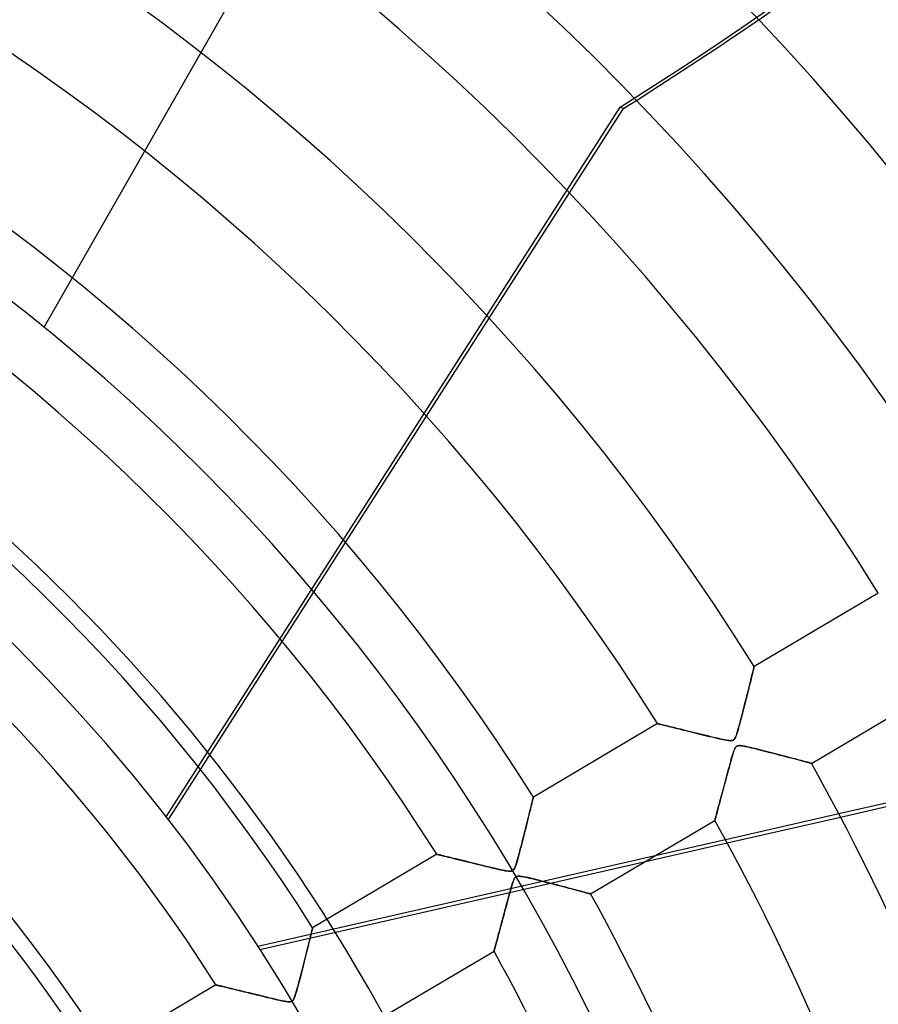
# Model space of a CAD drawing. Header units: millimetres. Extents: x -550 to 550, y -550 to 550.
# Tile 47 of 54: x 113 to 189, y 81 to 169. Entities that reach past the tile are written whole.
import ezdxf

# ---------------------------------------------------------------- set-up
doc = ezdxf.new("R2010")
doc.units = ezdxf.units.MM
doc.layers.add('HIDDEN', color=7, linetype='Continuous')
doc.layers.add('THICK', color=7, linetype='Continuous')

msp = doc.modelspace()

# ---------------------------------------------------------------- linework, layer by layer
at = {"layer": 'HIDDEN'}
for p, q in [((115.2, 141.417), (221.195, 327.246)), ((126.031, 97.92), (166.41, 160.989)), ((161.9, 153.368), (166.692, 160.853)), ((166.692, 160.853), (166.41, 160.989)), ((149.19, 133.516), (154.765, 142.224)), ((115.2, 141.417), (115.2, 141.417)), ((136.365, 113.485), (141.996, 122.279)), ((178.279, 111.091), (178.298, 111.168)), ((178.298, 111.168), (178.312, 111.224)), ((178.312, 111.224), (178.32, 111.258)), ((178.32, 111.258), (178.323, 111.269)), ((178.069, 110.238), (178.115, 110.425)), ((178.115, 110.425), (178.157, 110.593)), ((178.157, 110.593), (178.194, 110.745)), ((178.194, 110.745), (178.227, 110.879)), ((178.227, 110.879), (178.256, 110.995)), ((178.256, 110.995), (178.279, 111.091)), ((177.842, 109.325), (177.905, 109.578)), ((177.905, 109.578), (177.964, 109.815)), ((177.964, 109.815), (178.019, 110.035)), ((178.019, 110.035), (178.069, 110.238)), ((177.631, 108.484), (177.704, 108.776)), ((177.704, 108.776), (177.775, 109.056)), ((177.775, 109.056), (177.842, 109.325)), ((177.394, 107.551), (177.476, 107.871)), ((177.476, 107.871), (177.555, 108.182)), ((177.555, 108.182), (177.631, 108.484)), ((177.134, 106.55), (177.223, 106.891)), ((177.223, 106.891), (177.31, 107.224)), ((177.31, 107.224), (177.394, 107.551)), ((169.73, 106.187), (169.74, 106.185)), ((169.74, 106.185), (169.767, 106.178)), ((169.767, 106.178), (169.813, 106.167)), ((169.813, 106.167), (169.875, 106.152)), ((169.875, 106.152), (169.955, 106.133)), ((169.955, 106.133), (170.05, 106.11)), ((170.05, 106.11), (170.159, 106.083)), ((170.159, 106.083), (170.282, 106.053)), ((170.282, 106.053), (170.417, 106.02)), ((170.417, 106.02), (170.564, 105.984)), ((170.564, 105.984), (170.722, 105.946)), ((170.722, 105.946), (170.889, 105.905)), ((170.889, 105.905), (171.064, 105.862)), ((176.88, 105.625), (176.96, 105.905)), ((176.96, 105.905), (177.045, 106.215)), ((177.045, 106.215), (177.134, 106.55)), ((171.064, 105.862), (171.248, 105.817)), ((171.248, 105.817), (171.439, 105.771)), ((171.439, 105.771), (171.636, 105.722)), ((171.636, 105.722), (171.838, 105.673)), ((171.838, 105.673), (172.047, 105.621)), ((172.047, 105.621), (172.26, 105.569)), ((172.26, 105.569), (172.477, 105.516)), ((172.477, 105.516), (172.699, 105.461)), ((172.699, 105.461), (172.924, 105.406)), ((172.924, 105.406), (173.153, 105.349)), ((173.153, 105.349), (173.385, 105.292)), ((173.385, 105.292), (173.619, 105.235)), ((173.619, 105.235), (173.856, 105.177)), ((173.856, 105.177), (174.094, 105.119)), ((174.094, 105.119), (174.334, 105.06)), ((174.334, 105.06), (174.571, 105.003)), ((176.625, 104.913), (176.678, 105.022)), ((176.678, 105.022), (176.738, 105.177)), ((176.738, 105.177), (176.806, 105.38)), ((176.806, 105.38), (176.88, 105.625)), ((174.571, 105.003), (174.798, 104.948)), ((174.798, 104.948), (175.013, 104.897)), ((175.013, 104.897), (175.213, 104.851)), ((175.213, 104.851), (175.4, 104.809)), ((175.4, 104.809), (175.571, 104.771)), ((175.571, 104.771), (175.731, 104.739)), ((175.731, 104.739), (175.881, 104.711)), ((175.881, 104.711), (176.02, 104.69)), ((176.02, 104.69), (176.145, 104.678)), ((176.145, 104.678), (176.251, 104.675)), ((176.251, 104.675), (176.339, 104.683)), ((176.339, 104.683), (176.411, 104.702)), ((176.411, 104.702), (176.473, 104.733)), ((176.473, 104.733), (176.527, 104.777)), ((176.527, 104.777), (176.577, 104.835)), ((176.577, 104.835), (176.625, 104.913)), ((176.734, 104.146), (176.689, 104.098)), ((176.784, 104.182), (176.734, 104.146)), ((176.841, 104.209), (176.784, 104.182)), ((176.908, 104.227), (176.841, 104.209)), ((176.987, 104.235), (176.908, 104.227)), ((177.08, 104.234), (176.987, 104.235)), ((177.189, 104.225), (177.08, 104.234)), ((177.314, 104.207), (177.189, 104.225)), ((177.457, 104.182), (177.314, 104.207)), ((177.617, 104.15), (177.457, 104.182)), ((177.793, 104.112), (177.617, 104.15)), ((176.384, 103.348), (176.331, 103.167)), ((176.434, 103.509), (176.384, 103.348)), ((176.48, 103.649), (176.434, 103.509)), ((176.523, 103.771), (176.48, 103.649)), ((176.565, 103.876), (176.523, 103.771)), ((176.606, 103.965), (176.565, 103.876)), ((176.647, 104.039), (176.606, 103.965)), ((176.689, 104.098), (176.647, 104.039)), ((177.983, 104.068), (177.793, 104.112)), ((178.185, 104.02), (177.983, 104.068)), ((178.395, 103.97), (178.185, 104.02)), ((178.61, 103.917), (178.395, 103.97)), ((178.83, 103.862), (178.61, 103.917)), ((179.053, 103.806), (178.83, 103.862)), ((179.28, 103.748), (179.053, 103.806)), ((179.51, 103.689), (179.28, 103.748)), ((179.741, 103.63), (179.51, 103.689)), ((179.974, 103.57), (179.741, 103.63)), ((180.207, 103.509), (179.974, 103.57)), ((180.44, 103.449), (180.207, 103.509)), ((180.672, 103.388), (180.44, 103.449)), ((180.901, 103.328), (180.672, 103.388)), ((181.126, 103.269), (180.901, 103.328)), ((181.346, 103.211), (181.126, 103.269)), ((176.15, 102.523), (176.084, 102.28)), ((176.214, 102.753), (176.15, 102.523)), ((176.274, 102.968), (176.214, 102.753)), ((176.331, 103.167), (176.274, 102.968)), ((181.559, 103.155), (181.346, 103.211)), ((181.766, 103.101), (181.559, 103.155)), ((181.964, 103.048), (181.766, 103.101)), ((182.155, 102.997), (181.964, 103.048)), ((182.335, 102.949), (182.155, 102.997)), ((182.506, 102.904), (182.335, 102.949)), ((182.665, 102.862), (182.506, 102.904)), ((182.812, 102.822), (182.665, 102.862)), ((182.946, 102.787), (182.812, 102.822)), ((183.065, 102.755), (182.946, 102.787)), ((183.169, 102.727), (183.065, 102.755)), ((183.255, 102.704), (183.169, 102.727)), ((183.324, 102.686), (183.255, 102.704)), ((183.373, 102.672), (183.324, 102.686)), ((183.403, 102.664), (183.373, 102.672)), ((183.413, 102.661), (183.403, 102.664)), ((126.233, 97.66), (129.084, 102.113)), ((175.944, 101.762), (175.873, 101.496)), ((176.015, 102.026), (175.944, 101.762)), ((176.084, 102.28), (176.015, 102.026)), ((175.668, 100.731), (175.604, 100.49)), ((175.735, 100.979), (175.668, 100.731)), ((175.803, 101.234), (175.735, 100.979)), ((175.873, 101.496), (175.803, 101.234)), ((175.422, 99.812), (175.366, 99.601)), ((175.481, 100.03), (175.422, 99.812)), ((175.541, 100.256), (175.481, 100.03)), ((175.604, 100.49), (175.541, 100.256)), ((158.491, 98.837), (158.529, 98.995)), ((158.529, 98.995), (158.565, 99.139)), ((158.565, 99.139), (158.597, 99.269)), ((158.597, 99.269), (158.624, 99.383)), ((158.624, 99.383), (158.648, 99.479)), ((158.648, 99.479), (158.667, 99.557)), ((158.667, 99.557), (158.681, 99.613)), ((158.681, 99.613), (158.689, 99.648)), ((158.689, 99.648), (158.692, 99.659)), ((175.209, 99.02), (175.162, 98.842)), ((175.259, 99.205), (175.209, 99.02)), ((175.311, 99.399), (175.259, 99.205)), ((175.366, 99.601), (175.311, 99.399)), ((158.257, 97.891), (158.309, 98.099)), ((158.309, 98.099), (158.358, 98.298)), ((158.358, 98.298), (158.405, 98.488)), ((158.405, 98.488), (158.449, 98.668)), ((158.449, 98.668), (158.491, 98.837)), ((174.96, 98.093), (174.928, 97.977)), ((174.994, 98.221), (174.96, 98.093)), ((175.032, 98.361), (174.994, 98.221)), ((175.073, 98.512), (175.032, 98.361)), ((175.116, 98.673), (175.073, 98.512)), ((175.162, 98.842), (175.116, 98.673)), ((185.853, 98.177), (175.762, 95.874)), ((158.026, 96.965), (158.087, 97.209)), ((158.087, 97.209), (158.146, 97.445)), ((158.146, 97.445), (158.203, 97.673)), ((158.203, 97.673), (158.257, 97.891)), ((174.823, 97.588), (174.821, 97.58)), ((174.83, 97.613), (174.823, 97.588)), ((174.841, 97.655), (174.83, 97.613)), ((174.857, 97.713), (174.841, 97.655)), ((174.877, 97.786), (174.857, 97.713)), ((174.9, 97.874), (174.877, 97.786)), ((174.928, 97.977), (174.9, 97.874)), ((175.917, 95.588), (186.004, 97.89)), ((157.829, 96.185), (157.897, 96.452)), ((157.897, 96.452), (157.962, 96.712)), ((157.962, 96.712), (158.026, 96.965)), ((157.619, 95.368), (157.688, 95.635)), ((157.688, 95.635), (157.759, 95.91)), ((157.759, 95.91), (157.829, 96.185)), ((150.098, 94.577), (150.109, 94.574)), ((150.109, 94.574), (150.142, 94.566)), ((150.142, 94.566), (150.195, 94.554)), ((150.195, 94.554), (150.271, 94.535)), ((150.271, 94.535), (150.367, 94.512)), ((157.368, 94.418), (157.426, 94.635)), ((157.426, 94.635), (157.488, 94.866)), ((157.488, 94.866), (157.553, 95.111)), ((157.553, 95.111), (157.619, 95.368)), ((169.531, 94.452), (134.199, 86.387)), ((134.379, 86.107), (168.647, 93.929)), ((150.367, 94.512), (150.482, 94.484)), ((150.482, 94.484), (150.616, 94.452)), ((150.616, 94.452), (150.767, 94.415)), ((150.767, 94.415), (150.935, 94.375)), ((150.935, 94.375), (151.117, 94.331)), ((151.117, 94.331), (151.314, 94.283)), ((151.314, 94.283), (151.523, 94.232)), ((151.523, 94.232), (151.743, 94.178)), ((151.743, 94.178), (151.975, 94.122)), ((151.975, 94.122), (152.216, 94.063)), ((152.216, 94.063), (152.465, 94.002)), ((152.465, 94.002), (152.723, 93.939)), ((152.723, 93.939), (152.988, 93.874)), ((152.988, 93.874), (153.26, 93.807)), ((153.26, 93.807), (153.538, 93.739)), ((153.538, 93.739), (153.822, 93.67)), ((153.822, 93.67), (154.111, 93.599)), ((157.123, 93.598), (157.166, 93.728)), ((157.166, 93.728), (157.211, 93.871)), ((157.211, 93.871), (157.26, 94.034)), ((157.26, 94.034), (157.312, 94.217)), ((157.312, 94.217), (157.368, 94.418)), ((154.111, 93.599), (154.403, 93.528)), ((154.403, 93.528), (154.699, 93.456)), ((154.699, 93.456), (154.992, 93.385)), ((154.992, 93.385), (155.271, 93.318)), ((155.271, 93.318), (155.532, 93.257)), ((155.532, 93.257), (155.771, 93.203)), ((155.771, 93.203), (155.987, 93.157)), ((155.987, 93.157), (156.176, 93.119)), ((156.176, 93.119), (156.337, 93.092)), ((156.337, 93.092), (156.472, 93.075)), ((156.472, 93.075), (156.584, 93.068)), ((156.584, 93.068), (156.678, 93.072)), ((156.678, 93.072), (156.757, 93.087)), ((156.757, 93.087), (156.824, 93.113)), ((156.824, 93.113), (156.882, 93.152)), ((156.882, 93.152), (156.933, 93.205)), ((156.933, 93.205), (156.982, 93.276)), ((156.982, 93.276), (157.031, 93.367)), ((157.031, 93.367), (157.078, 93.476)), ((157.078, 93.476), (157.123, 93.598)), ((156.826, 91.957), (156.774, 91.789)), ((156.875, 92.1), (156.826, 91.957)), ((156.92, 92.221), (156.875, 92.1)), ((156.963, 92.323), (156.92, 92.221)), ((157.006, 92.406), (156.963, 92.323)), ((157.049, 92.473), (157.006, 92.406)), ((157.093, 92.525), (157.049, 92.473)), ((157.14, 92.565), (157.093, 92.525)), ((157.193, 92.594), (157.14, 92.565)), ((157.252, 92.614), (157.193, 92.594)), ((157.32, 92.626), (157.252, 92.614)), ((157.4, 92.63), (157.32, 92.626)), ((157.502, 92.625), (157.4, 92.63)), ((157.635, 92.609), (157.502, 92.625)), ((157.8, 92.582), (157.635, 92.609)), ((157.989, 92.544), (157.8, 92.582)), ((158.197, 92.499), (157.989, 92.544)), ((158.421, 92.447), (158.197, 92.499)), ((158.658, 92.39), (158.421, 92.447)), ((158.903, 92.33), (158.658, 92.39)), ((159.157, 92.267), (158.903, 92.33)), ((159.417, 92.202), (159.157, 92.267)), ((159.682, 92.134), (159.417, 92.202)), ((159.951, 92.065), (159.682, 92.134)), ((160.223, 91.995), (159.951, 92.065)), ((160.497, 91.924), (160.223, 91.995)), ((160.771, 91.852), (160.497, 91.924)), ((156.588, 91.146), (156.518, 90.892)), ((156.654, 91.382), (156.588, 91.146)), ((156.716, 91.597), (156.654, 91.382)), ((156.774, 91.789), (156.716, 91.597)), ((161.044, 91.781), (160.771, 91.852)), ((161.312, 91.71), (161.044, 91.781)), ((161.573, 91.642), (161.312, 91.71)), ((161.825, 91.575), (161.573, 91.642)), ((162.067, 91.511), (161.825, 91.575)), ((162.297, 91.45), (162.067, 91.511)), ((162.516, 91.392), (162.297, 91.45)), ((162.72, 91.337), (162.516, 91.392)), ((162.911, 91.286), (162.72, 91.337)), ((163.085, 91.239), (162.911, 91.286)), ((163.243, 91.197), (163.085, 91.239)), ((163.383, 91.159), (163.243, 91.197)), ((163.503, 91.127), (163.383, 91.159)), ((163.603, 91.1), (163.503, 91.127)), ((163.681, 91.079), (163.603, 91.1)), ((163.737, 91.064), (163.681, 91.079)), ((163.771, 91.055), (163.737, 91.064)), ((163.782, 91.052), (163.771, 91.055)), ((156.367, 90.335), (156.287, 90.038)), ((156.444, 90.621), (156.367, 90.335)), ((156.518, 90.892), (156.444, 90.621)), ((156.13, 89.456), (156.055, 89.175)), ((156.208, 89.744), (156.13, 89.456)), ((156.287, 90.038), (156.208, 89.744)), ((155.911, 88.637), (155.842, 88.381)), ((155.982, 88.902), (155.911, 88.637)), ((156.055, 89.175), (155.982, 88.902)), ((138.91, 87.435), (138.954, 87.614)), ((138.954, 87.614), (138.991, 87.766)), ((138.991, 87.766), (139.02, 87.888)), ((139.02, 87.888), (139.041, 87.976)), ((139.041, 87.976), (139.055, 88.03)), ((139.055, 88.03), (139.059, 88.048)), ((155.65, 87.669), (155.592, 87.453)), ((155.711, 87.896), (155.65, 87.669)), ((155.775, 88.133), (155.711, 87.896)), ((155.842, 88.381), (155.775, 88.133)), ((138.68, 86.495), (138.746, 86.762)), ((138.746, 86.762), (138.806, 87.007)), ((138.806, 87.007), (138.861, 87.232)), ((138.861, 87.232), (138.91, 87.435)), ((155.393, 86.721), (155.353, 86.572)), ((155.437, 86.883), (155.393, 86.721)), ((155.485, 87.06), (155.437, 86.883)), ((155.537, 87.25), (155.485, 87.06)), ((155.592, 87.453), (155.537, 87.25)), ((138.452, 85.573), (138.533, 85.899)), ((138.533, 85.899), (138.609, 86.207)), ((138.609, 86.207), (138.68, 86.495)), ((155.192, 85.98), (155.189, 85.969)), ((155.2, 86.011), (155.192, 85.98)), ((155.214, 86.062), (155.2, 86.011)), ((155.233, 86.131), (155.214, 86.062)), ((155.256, 86.218), (155.233, 86.131)), ((155.284, 86.32), (155.256, 86.218)), ((155.317, 86.439), (155.284, 86.32)), ((155.353, 86.572), (155.317, 86.439)), ((138.275, 84.868), (138.366, 85.228)), ((138.366, 85.228), (138.452, 85.573)), ((138.009, 83.821), (138.096, 84.159)), ((138.096, 84.159), (138.185, 84.509)), ((138.185, 84.509), (138.275, 84.868)), ((137.77, 82.914), (137.845, 83.195)), ((137.845, 83.195), (137.925, 83.499)), ((137.925, 83.499), (138.009, 83.821)), ((130.465, 82.965), (130.471, 82.964)), ((130.471, 82.964), (130.49, 82.959)), ((130.49, 82.959), (130.523, 82.952)), ((130.523, 82.952), (130.568, 82.941)), ((130.568, 82.941), (130.625, 82.927)), ((130.625, 82.927), (130.694, 82.911)), ((130.694, 82.911), (130.775, 82.891)), ((130.775, 82.891), (130.867, 82.869)), ((130.867, 82.869), (130.968, 82.845)), ((130.968, 82.845), (131.08, 82.818)), ((131.08, 82.818), (131.201, 82.789)), ((131.201, 82.789), (131.33, 82.758)), ((131.33, 82.758), (131.467, 82.725)), ((131.467, 82.725), (131.612, 82.69)), ((131.612, 82.69), (131.764, 82.654)), ((131.764, 82.654), (131.922, 82.615)), ((131.922, 82.615), (132.087, 82.576)), ((132.087, 82.576), (132.257, 82.535)), ((132.257, 82.535), (132.432, 82.492)), ((132.432, 82.492), (132.612, 82.448)), ((132.612, 82.448), (132.796, 82.404)), ((132.796, 82.404), (132.984, 82.358)), ((132.984, 82.358), (133.175, 82.311)), ((133.175, 82.311), (133.37, 82.264)), ((137.575, 82.227), (137.635, 82.431)), ((137.635, 82.431), (137.7, 82.658)), ((137.7, 82.658), (137.77, 82.914)), ((133.37, 82.264), (133.569, 82.215)), ((133.569, 82.215), (133.77, 82.166)), ((133.77, 82.166), (133.974, 82.116)), ((133.974, 82.116), (134.181, 82.066)), ((134.181, 82.066), (134.39, 82.015)), ((134.39, 82.015), (134.601, 81.964)), ((134.601, 81.964), (134.814, 81.912)), ((134.814, 81.912), (135.028, 81.86)), ((135.028, 81.86), (135.244, 81.808)), ((135.244, 81.808), (135.461, 81.756)), ((135.461, 81.756), (135.679, 81.704)), ((135.679, 81.704), (135.897, 81.653)), ((135.897, 81.653), (136.115, 81.604)), ((136.115, 81.604), (136.329, 81.557)), ((136.329, 81.557), (136.528, 81.517)), ((136.528, 81.517), (136.705, 81.487)), ((136.705, 81.487), (136.858, 81.468)), ((136.858, 81.468), (136.982, 81.462)), ((136.982, 81.462), (137.082, 81.469)), ((137.082, 81.469), (137.162, 81.49)), ((137.162, 81.49), (137.23, 81.526)), ((137.23, 81.526), (137.291, 81.578)), ((137.291, 81.578), (137.346, 81.65)), ((137.346, 81.65), (137.401, 81.75)), ((137.401, 81.75), (137.457, 81.882)), ((137.457, 81.882), (137.515, 82.043)), ((137.515, 82.043), (137.575, 82.227))]:
    msp.add_line(p, q, dxfattribs=at)
for radius, start, end in [(456, 0, 179.99998), (445, 0, 180.00002), (400, 0, 179.99998), (182.4, 0, 180.00002), (166.067, 270.00002, 89.99998), (159.6, 0, 89.99998)]:
    msp.add_arc((0, 0), radius, start, end, dxfattribs=at)
for centre, major_axis, start_param, end_param in [((-22.696, 469.206), (-158.281, -328.673), 1.004743, 1.570796), ((-22.414, 469.07), (158.281, 328.673), -2.097247, -2.069539), ((-22.414, 469.07), (158.281, 328.673), -2.13685, -2.133075)]:
    msp.add_ellipse(centre, major_axis=major_axis, ratio=0.987688, start_param=start_param, end_param=end_param, dxfattribs=at)
at = {"layer": 'THICK'}
for p, q in [((154.765, 142.224), (161.9, 153.368)), ((141.996, 122.279), (149.19, 133.516)), ((189.361, 117.797), (178.323, 111.269)), ((129.084, 102.113), (136.365, 113.485)), ((178.301, 111.178), (178.284, 111.11)), ((178.313, 111.228), (178.301, 111.178)), ((178.32, 111.259), (178.313, 111.228)), ((178.323, 111.269), (178.32, 111.259)), ((178.098, 110.357), (178.056, 110.186)), ((178.138, 110.517), (178.098, 110.357)), ((178.174, 110.665), (178.138, 110.517)), ((178.208, 110.799), (178.174, 110.665)), ((178.237, 110.919), (178.208, 110.799)), ((178.263, 111.023), (178.237, 110.919)), ((178.284, 111.11), (178.263, 111.023)), ((177.862, 109.406), (177.809, 109.192)), ((177.914, 109.613), (177.862, 109.406)), ((177.964, 109.813), (177.914, 109.613)), ((178.011, 110.004), (177.964, 109.813)), ((178.056, 110.186), (178.011, 110.004)), ((177.697, 108.746), (177.639, 108.517)), ((177.754, 108.972), (177.697, 108.746)), ((177.809, 109.192), (177.754, 108.972)), ((183.413, 102.661), (194.451, 109.189)), ((177.462, 107.817), (177.402, 107.584)), ((177.521, 108.051), (177.462, 107.817)), ((177.581, 108.284), (177.521, 108.051)), ((177.639, 108.517), (177.581, 108.284)), ((177.225, 106.897), (177.167, 106.674)), ((177.284, 107.123), (177.225, 106.897)), ((177.343, 107.353), (177.284, 107.123)), ((177.402, 107.584), (177.343, 107.353)), ((169.73, 106.187), (158.692, 99.659)), ((169.739, 106.185), (169.73, 106.187)), ((169.764, 106.179), (169.739, 106.185)), ((169.806, 106.169), (169.764, 106.179)), ((169.865, 106.155), (169.806, 106.169)), ((169.938, 106.137), (169.865, 106.155)), ((170.027, 106.115), (169.938, 106.137)), ((170.13, 106.09), (170.027, 106.115)), ((170.247, 106.062), (170.13, 106.09)), ((170.376, 106.03), (170.247, 106.062)), ((170.517, 105.996), (170.376, 106.03)), ((170.669, 105.959), (170.517, 105.996)), ((170.83, 105.919), (170.669, 105.959)), ((171.001, 105.878), (170.83, 105.919)), ((176.995, 106.033), (176.94, 105.833)), ((177.052, 106.241), (176.995, 106.033)), ((177.109, 106.455), (177.052, 106.241)), ((177.167, 106.674), (177.109, 106.455)), ((171.179, 105.834), (171.001, 105.878)), ((171.366, 105.788), (171.179, 105.834)), ((171.561, 105.741), (171.366, 105.788)), ((171.764, 105.691), (171.561, 105.741)), ((171.976, 105.639), (171.764, 105.691)), ((172.195, 105.585), (171.976, 105.639)), ((172.423, 105.529), (172.195, 105.585)), ((172.658, 105.471), (172.423, 105.529)), ((172.9, 105.412), (172.658, 105.471)), ((173.15, 105.35), (172.9, 105.412)), ((173.406, 105.287), (173.15, 105.35)), ((173.669, 105.223), (173.406, 105.287)), ((173.937, 105.157), (173.669, 105.223)), ((174.202, 105.092), (173.937, 105.157)), ((174.458, 105.03), (174.202, 105.092)), ((174.703, 104.971), (174.458, 105.03)), ((176.694, 105.061), (176.65, 104.961)), ((176.739, 105.18), (176.694, 105.061)), ((176.786, 105.317), (176.739, 105.18)), ((176.835, 105.472), (176.786, 105.317)), ((176.886, 105.645), (176.835, 105.472)), ((176.94, 105.833), (176.886, 105.645)), ((174.935, 104.916), (174.703, 104.971)), ((175.152, 104.865), (174.935, 104.916)), ((175.354, 104.819), (175.152, 104.865)), ((175.538, 104.778), (175.354, 104.819)), ((175.703, 104.744), (175.538, 104.778)), ((175.848, 104.717), (175.703, 104.744)), ((175.976, 104.696), (175.848, 104.717)), ((176.088, 104.682), (175.976, 104.696)), ((176.186, 104.675), (176.088, 104.682)), ((176.27, 104.676), (176.186, 104.675)), ((176.342, 104.684), (176.27, 104.676)), ((176.406, 104.7), (176.342, 104.684)), ((176.462, 104.726), (176.406, 104.7)), ((176.513, 104.764), (176.462, 104.726)), ((176.561, 104.814), (176.513, 104.764)), ((176.606, 104.879), (176.561, 104.814)), ((176.65, 104.961), (176.606, 104.879)), ((176.686, 104.095), (176.738, 104.15)), ((176.738, 104.15), (176.794, 104.189)), ((176.794, 104.189), (176.859, 104.215)), ((176.859, 104.215), (176.934, 104.231)), ((176.934, 104.231), (177.025, 104.236)), ((177.025, 104.236), (177.147, 104.229)), ((177.147, 104.229), (177.311, 104.207)), ((177.311, 104.207), (177.522, 104.169)), ((177.522, 104.169), (177.772, 104.116)), ((176.344, 103.212), (176.394, 103.38)), ((176.394, 103.38), (176.442, 103.536)), ((176.442, 103.536), (176.491, 103.681)), ((176.491, 103.681), (176.539, 103.813)), ((176.539, 103.813), (176.588, 103.928)), ((176.588, 103.928), (176.637, 104.022)), ((176.637, 104.022), (176.686, 104.095)), ((177.772, 104.116), (178.056, 104.051)), ((178.056, 104.051), (178.369, 103.976)), ((178.369, 103.976), (178.706, 103.893)), ((178.706, 103.893), (179.047, 103.807)), ((179.047, 103.807), (179.381, 103.722)), ((179.381, 103.722), (179.708, 103.638)), ((179.708, 103.638), (180.028, 103.556)), ((180.028, 103.556), (180.338, 103.475)), ((180.338, 103.475), (180.64, 103.397)), ((180.64, 103.397), (180.931, 103.321)), ((180.931, 103.321), (181.21, 103.247)), ((176.115, 102.392), (176.177, 102.618)), ((176.177, 102.618), (176.235, 102.83)), ((176.235, 102.83), (176.291, 103.028)), ((176.291, 103.028), (176.344, 103.212)), ((181.21, 103.247), (181.478, 103.177)), ((181.478, 103.177), (181.73, 103.11)), ((181.73, 103.11), (181.966, 103.047)), ((181.966, 103.047), (182.186, 102.989)), ((182.186, 102.989), (182.388, 102.935)), ((182.388, 102.935), (182.573, 102.886)), ((182.573, 102.886), (182.741, 102.841)), ((182.741, 102.841), (182.892, 102.801)), ((182.892, 102.801), (183.025, 102.765)), ((183.025, 102.765), (183.141, 102.735)), ((183.141, 102.735), (183.237, 102.709)), ((183.237, 102.709), (183.313, 102.688)), ((183.313, 102.688), (183.368, 102.673)), ((183.368, 102.673), (183.402, 102.664)), ((183.402, 102.664), (183.413, 102.661)), ((175.86, 101.446), (175.923, 101.682)), ((175.923, 101.682), (175.986, 101.918)), ((175.986, 101.918), (176.051, 102.157)), ((176.051, 102.157), (176.115, 102.392)), ((175.615, 100.531), (175.675, 100.755)), ((175.675, 100.755), (175.736, 100.983)), ((175.736, 100.983), (175.797, 101.213)), ((175.797, 101.213), (175.86, 101.446)), ((198.765, 101.124), (185.853, 98.177)), ((186.004, 97.89), (198.911, 100.836)), ((175.385, 99.675), (175.441, 99.882)), ((175.441, 99.882), (175.498, 100.094)), ((175.498, 100.094), (175.556, 100.311)), ((175.556, 100.311), (175.615, 100.531)), ((158.52, 98.958), (158.477, 98.782)), ((158.559, 99.117), (158.52, 98.958)), ((158.594, 99.257), (158.559, 99.117)), ((158.623, 99.378), (158.594, 99.257)), ((158.648, 99.479), (158.623, 99.378)), ((158.667, 99.557), (158.648, 99.479)), ((158.681, 99.614), (158.667, 99.557)), ((158.689, 99.648), (158.681, 99.614)), ((158.692, 99.659), (158.689, 99.648)), ((175.132, 98.731), (175.179, 98.905)), ((175.179, 98.905), (175.228, 99.088)), ((175.228, 99.088), (175.279, 99.277)), ((175.279, 99.277), (175.331, 99.473)), ((175.331, 99.473), (175.385, 99.675)), ((158.325, 98.166), (158.268, 97.934)), ((158.379, 98.385), (158.325, 98.166)), ((158.43, 98.591), (158.379, 98.385)), ((158.477, 98.782), (158.43, 98.591)), ((174.936, 98.006), (174.969, 98.128)), ((174.969, 98.128), (175.005, 98.262)), ((175.005, 98.262), (175.045, 98.408)), ((175.045, 98.408), (175.087, 98.565)), ((175.087, 98.565), (175.132, 98.731)), ((158.079, 97.177), (158.012, 96.908)), ((158.145, 97.439), (158.079, 97.177)), ((158.208, 97.692), (158.145, 97.439)), ((158.268, 97.934), (158.208, 97.692)), ((163.782, 91.052), (174.821, 97.58)), ((174.821, 97.58), (174.823, 97.589)), ((174.823, 97.589), (174.831, 97.616)), ((174.831, 97.616), (174.843, 97.661)), ((174.843, 97.661), (174.86, 97.724)), ((174.86, 97.724), (174.881, 97.803)), ((174.881, 97.803), (174.907, 97.897)), ((174.907, 97.897), (174.936, 98.006)), ((157.873, 96.36), (157.804, 96.086)), ((157.943, 96.635), (157.873, 96.36)), ((158.012, 96.908), (157.943, 96.635)), ((157.665, 95.544), (157.597, 95.279)), ((157.734, 95.813), (157.665, 95.544)), ((157.804, 96.086), (157.734, 95.813)), ((168.647, 93.929), (175.917, 95.588)), ((175.762, 95.874), (169.531, 94.452)), ((150.098, 94.577), (139.059, 88.048)), ((150.109, 94.574), (150.098, 94.577)), ((150.14, 94.567), (150.109, 94.574)), ((150.191, 94.554), (150.14, 94.567)), ((150.261, 94.538), (150.191, 94.554)), ((150.348, 94.517), (150.261, 94.538)), ((157.396, 94.523), (157.332, 94.289)), ((157.462, 94.768), (157.396, 94.523)), ((157.529, 95.02), (157.462, 94.768)), ((157.597, 95.279), (157.529, 95.02)), ((150.452, 94.492), (150.348, 94.517)), ((150.571, 94.463), (150.452, 94.492)), ((150.706, 94.43), (150.571, 94.463)), ((150.855, 94.394), (150.706, 94.43)), ((151.019, 94.354), (150.855, 94.394)), ((151.197, 94.311), (151.019, 94.354)), ((151.388, 94.265), (151.197, 94.311)), ((151.592, 94.215), (151.388, 94.265)), ((151.81, 94.162), (151.592, 94.215)), ((152.038, 94.106), (151.81, 94.162)), ((152.277, 94.048), (152.038, 94.106)), ((152.526, 93.987), (152.277, 94.048)), ((152.784, 93.924), (152.526, 93.987)), ((153.05, 93.859), (152.784, 93.924)), ((153.325, 93.792), (153.05, 93.859)), ((153.607, 93.722), (153.325, 93.792)), ((153.897, 93.651), (153.607, 93.722)), ((154.193, 93.579), (153.897, 93.651)), ((157.151, 93.68), (157.095, 93.522)), ((157.209, 93.863), (157.151, 93.68)), ((157.269, 94.067), (157.209, 93.863)), ((157.332, 94.289), (157.269, 94.067)), ((154.492, 93.506), (154.193, 93.579)), ((154.779, 93.436), (154.492, 93.506)), ((155.053, 93.37), (154.779, 93.436)), ((155.309, 93.309), (155.053, 93.37)), ((155.548, 93.254), (155.309, 93.309)), ((155.766, 93.204), (155.548, 93.254)), ((155.962, 93.162), (155.766, 93.204)), ((156.134, 93.127), (155.962, 93.162)), ((156.283, 93.101), (156.134, 93.127)), ((156.411, 93.082), (156.283, 93.101)), ((156.521, 93.071), (156.411, 93.082)), ((156.614, 93.069), (156.521, 93.071)), ((156.694, 93.074), (156.614, 93.069)), ((156.76, 93.088), (156.694, 93.074)), ((156.818, 93.11), (156.76, 93.088)), ((156.869, 93.141), (156.818, 93.11)), ((156.915, 93.184), (156.869, 93.141)), ((156.958, 93.237), (156.915, 93.184)), ((157, 93.306), (156.958, 93.237)), ((157.045, 93.398), (157, 93.306)), ((157.095, 93.522), (157.045, 93.398)), ((156.781, 91.814), (156.84, 91.998)), ((156.84, 91.998), (156.893, 92.152)), ((156.893, 92.152), (156.943, 92.278)), ((156.943, 92.278), (156.991, 92.38)), ((156.991, 92.38), (157.04, 92.46)), ((157.04, 92.46), (157.091, 92.522)), ((157.091, 92.522), (157.146, 92.568)), ((157.146, 92.568), (157.208, 92.6)), ((157.208, 92.6), (157.279, 92.62)), ((157.279, 92.62), (157.365, 92.629)), ((157.365, 92.629), (157.468, 92.627)), ((157.468, 92.627), (157.587, 92.616)), ((157.587, 92.616), (157.715, 92.597)), ((157.715, 92.597), (157.85, 92.572)), ((157.85, 92.572), (157.997, 92.542)), ((157.997, 92.542), (158.163, 92.506)), ((158.163, 92.506), (158.349, 92.464)), ((158.349, 92.464), (158.552, 92.416)), ((158.552, 92.416), (158.77, 92.363)), ((158.77, 92.363), (159.003, 92.306)), ((159.003, 92.306), (159.248, 92.244)), ((159.248, 92.244), (159.505, 92.179)), ((159.505, 92.179), (159.773, 92.111)), ((159.773, 92.111), (160.048, 92.04)), ((160.048, 92.04), (160.322, 91.969)), ((160.322, 91.969), (160.589, 91.9)), ((160.589, 91.9), (160.848, 91.832)), ((156.502, 90.832), (156.578, 91.109)), ((156.578, 91.109), (156.65, 91.366)), ((156.65, 91.366), (156.718, 91.603)), ((156.718, 91.603), (156.781, 91.814)), ((160.848, 91.832), (161.1, 91.766)), ((161.1, 91.766), (161.344, 91.702)), ((161.344, 91.702), (161.579, 91.64)), ((161.579, 91.64), (161.806, 91.58)), ((161.806, 91.58), (162.023, 91.523)), ((162.023, 91.523), (162.23, 91.467)), ((162.23, 91.467), (162.429, 91.415)), ((162.429, 91.415), (162.618, 91.364)), ((162.618, 91.364), (162.797, 91.316)), ((162.797, 91.316), (162.965, 91.271)), ((162.965, 91.271), (163.122, 91.229)), ((163.122, 91.229), (163.266, 91.191)), ((163.266, 91.191), (163.395, 91.156)), ((163.395, 91.156), (163.508, 91.126)), ((163.508, 91.126), (163.604, 91.1)), ((163.604, 91.1), (163.681, 91.079)), ((163.681, 91.079), (163.737, 91.064)), ((163.737, 91.064), (163.771, 91.055)), ((163.771, 91.055), (163.782, 91.052)), ((156.265, 89.956), (156.343, 90.247)), ((156.343, 90.247), (156.423, 90.541)), ((156.423, 90.541), (156.502, 90.832)), ((156.038, 89.111), (156.112, 89.388)), ((156.112, 89.388), (156.188, 89.67)), ((156.188, 89.67), (156.265, 89.956)), ((155.825, 88.321), (155.894, 88.577)), ((155.894, 88.577), (155.965, 88.84)), ((155.965, 88.84), (156.038, 89.111)), ((138.972, 87.69), (138.926, 87.498)), ((139.01, 87.844), (138.972, 87.69)), ((139.037, 87.957), (139.01, 87.844)), ((139.053, 88.025), (139.037, 87.957)), ((139.059, 88.048), (139.053, 88.025)), ((155.573, 87.384), (155.632, 87.603)), ((155.632, 87.603), (155.694, 87.833)), ((155.694, 87.833), (155.759, 88.072)), ((155.759, 88.072), (155.825, 88.321)), ((138.738, 86.731), (138.663, 86.423)), ((138.808, 87.015), (138.738, 86.731)), ((138.87, 87.271), (138.808, 87.015)), ((138.926, 87.498), (138.87, 87.271)), ((155.37, 86.634), (155.415, 86.8)), ((155.415, 86.8), (155.464, 86.981)), ((155.464, 86.981), (155.517, 87.176)), ((155.517, 87.176), (155.573, 87.384)), ((138.582, 86.095), (138.496, 85.749)), ((138.663, 86.423), (138.582, 86.095)), ((144.149, 79.441), (155.189, 85.969)), ((155.189, 85.969), (155.192, 85.98)), ((155.192, 85.98), (155.2, 86.012)), ((155.2, 86.012), (155.215, 86.066)), ((155.215, 86.066), (155.235, 86.14)), ((155.235, 86.14), (155.261, 86.236)), ((155.261, 86.236), (155.293, 86.35)), ((155.293, 86.35), (155.329, 86.483)), ((155.329, 86.483), (155.37, 86.634)), ((138.314, 85.02), (138.221, 84.651)), ((138.406, 85.389), (138.314, 85.02)), ((138.496, 85.749), (138.406, 85.389)), ((138.128, 84.287), (138.037, 83.931)), ((138.221, 84.651), (138.128, 84.287)), ((137.862, 83.256), (137.778, 82.945)), ((137.948, 83.586), (137.862, 83.256)), ((138.037, 83.931), (137.948, 83.586)), ((130.465, 82.965), (119.423, 76.436)), ((130.473, 82.963), (130.465, 82.965)), ((130.497, 82.958), (130.473, 82.963)), ((130.537, 82.948), (130.497, 82.958)), ((130.593, 82.935), (130.537, 82.948)), ((130.662, 82.918), (130.593, 82.935)), ((130.747, 82.898), (130.662, 82.918)), ((130.844, 82.875), (130.747, 82.898)), ((130.953, 82.849), (130.844, 82.875)), ((131.074, 82.82), (130.953, 82.849)), ((131.205, 82.788), (131.074, 82.82)), ((131.346, 82.754), (131.205, 82.788)), ((131.495, 82.718), (131.346, 82.754)), ((131.653, 82.68), (131.495, 82.718)), ((131.818, 82.641), (131.653, 82.68)), ((131.992, 82.599), (131.818, 82.641)), ((132.173, 82.555), (131.992, 82.599)), ((132.363, 82.509), (132.173, 82.555)), ((132.561, 82.461), (132.363, 82.509)), ((132.766, 82.411), (132.561, 82.461)), ((132.979, 82.359), (132.766, 82.411)), ((133.198, 82.306), (132.979, 82.359)), ((133.425, 82.251), (133.198, 82.306)), ((137.623, 82.389), (137.551, 82.152)), ((137.699, 82.655), (137.623, 82.389)), ((137.778, 82.945), (137.699, 82.655)), ((133.658, 82.194), (133.425, 82.251)), ((133.898, 82.135), (133.658, 82.194)), ((134.141, 82.076), (133.898, 82.135)), ((134.382, 82.017), (134.141, 82.076)), ((134.618, 81.959), (134.382, 82.017)), ((134.847, 81.904), (134.618, 81.959)), ((135.069, 81.85), (134.847, 81.904)), ((135.282, 81.799), (135.069, 81.85)), ((135.486, 81.75), (135.282, 81.799)), ((135.68, 81.704), (135.486, 81.75)), ((135.862, 81.661), (135.68, 81.704)), ((136.033, 81.622), (135.862, 81.661)), ((136.19, 81.587), (136.033, 81.622)), ((136.333, 81.556), (136.19, 81.587)), ((136.461, 81.53), (136.333, 81.556)), ((136.587, 81.507), (136.461, 81.53)), ((136.721, 81.485), (136.587, 81.507)), ((136.856, 81.468), (136.721, 81.485)), ((136.978, 81.462), (136.856, 81.468)), ((137.078, 81.469), (136.978, 81.462)), ((137.161, 81.49), (137.078, 81.469)), ((137.233, 81.528), (137.161, 81.49)), ((137.298, 81.586), (137.233, 81.528)), ((137.357, 81.669), (137.298, 81.586)), ((137.418, 81.787), (137.357, 81.669)), ((137.482, 81.949), (137.418, 81.787)), ((137.551, 82.152), (137.482, 81.949))]:
    msp.add_line(p, q, dxfattribs=at)
for radius, start, end in [(506, 0, 180.00002), (451, 0, 179.99998), (314.21, 31.51176, 89.08823), (301.39, 31.55055, 89.04944), (291.41, 31.58315, 89.0169), (278.59, 31.62836, 88.97164), (268.61, 31.66658, 88.93342), (255.79, 31.72003, 88.87996), (245.81, 31.76553, 88.83447), (232.99, 31.8297, 88.77036), (223.01, 31.8847, 88.7153), (210.19, 31.96308, 88.63691), (200.21, 32.03103, 88.56896), (187.39, 32.12895, 88.47104), (177.41, 32.21501, 88.38499), (164.59, 32.34083, 88.25916), (154.61, 32.45325, 88.14675), (143.267, 32.60004, 87.99996), (141.79, 32.62084, 87.97916), (210.19, 0, 29.23695), (200.21, 0, 29.16894), (187.39, 0, 29.07102), (177.41, 0, 28.98502)]:
    msp.add_arc((0, 0), radius, start, end, dxfattribs=at)
msp.add_ellipse((-22.414, 469.07), major_axis=(158.281, 328.673), ratio=0.987688, start_param=-2.133075, end_param=-2.097247, dxfattribs=at)

doc.saveas('drawing.dxf')
